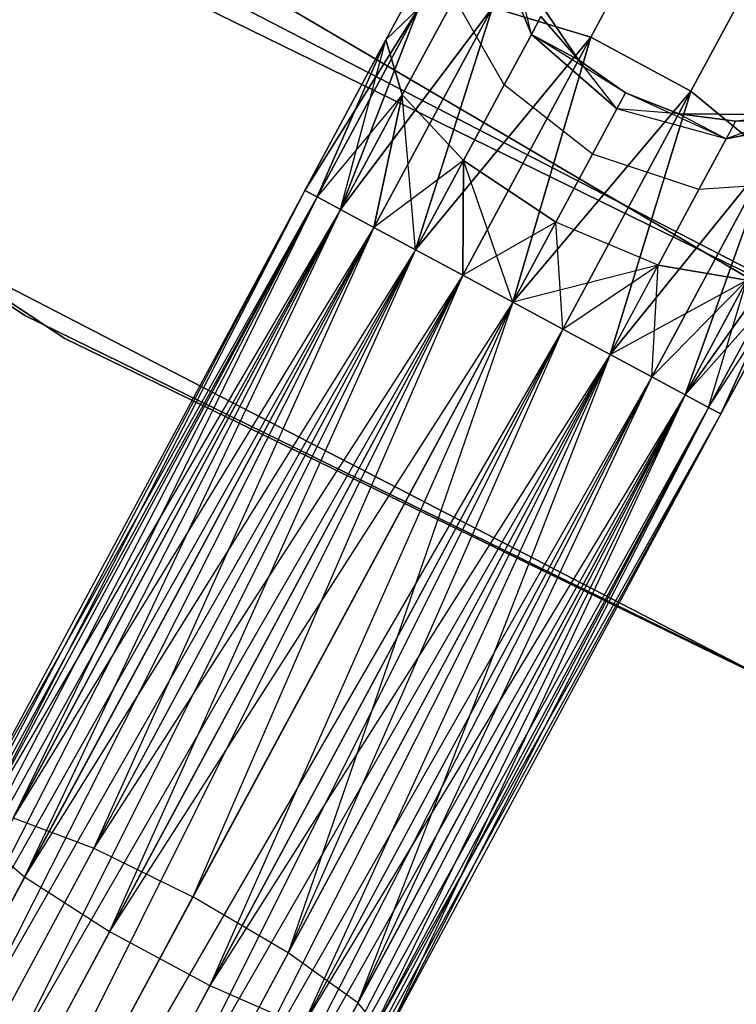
# Model space of a CAD drawing. Extents: x -91 to 91, y -91 to 262.
# Tile 92 of 256: x -31.64 to -28.62, y -57.97 to -53.83. Entities that reach past the tile are written whole.
import ezdxf

# ---------------------------------------------------------------- set-up
doc = ezdxf.new("R2010")
doc.units = 0
doc.header["$LTSCALE"] = 25.4
doc.layers.get('0').update_dxf_attribs({"linetype": 'CONTINUOUS'})

# ---------------------------------------------------------------- blocks, each defined once
blk = doc.blocks.new('ETE0_STL_1')
at = {"color": 0}
for p, q in [((-31.6151, -55.0703, 159.5), (-38.5328, -50.4725, 159.5)), ((-38.5328, -50.4725, 169), (-31.6151, -55.0703, 169)), ((-31.6151, -55.0703, 159.5), (-38.5328, -50.4725, 159.5)), ((-38.5328, -50.4725, 169), (-31.6151, -55.0703, 169)), ((-38.3787, -50.5898, 158.5), (-31.4471, -55.1664, 158.5)), ((-31.4471, -55.1664, 159.5), (-38.3787, -50.5898, 159.5)), ((-38.3787, -50.5898, 158.5), (-31.4471, -55.1664, 158.5)), ((-31.4471, -55.1664, 159.5), (-38.3787, -50.5898, 159.5)), ((-34.8351, -51.2281, 327.5076), (-27.8505, -55.3367, 327.5076)), ((-27.8505, -55.3367, 328.5076), (-34.8351, -51.2281, 328.5076)), ((-34.8351, -51.2281, 327.5076), (-27.8505, -55.3367, 327.5076)), ((-27.8505, -55.3367, 328.5076), (-34.8351, -51.2281, 328.5076)), ((-28.7785, -53.0506, 319.9068), (-29.235, -53.8995, 319.2628)), ((-28.7785, -53.0506, 319.9068), (-29.235, -53.8995, 319.2628)), ((-29.235, -53.8995, 170.7524), (-28.7785, -53.0506, 170.1084)), ((-29.235, -53.8995, 170.7524), (-28.7785, -53.0506, 170.1084)), ((-24.8384, -56.8072, 330.5076), (-32.0407, -53.0791, 330.5076)), ((-32.0407, -53.0791, 321.0076), (-24.8384, -56.8072, 321.0076)), ((-32.0407, -53.0791, 321.0076), (-24.8384, -56.8072, 321.0076)), ((-24.8384, -56.8072, 330.5076), (-32.0407, -53.0791, 330.5076)), ((-28.357, -53.2772, 319.9068), (-28.8134, -54.1261, 319.2628)), ((-28.357, -53.2772, 319.9068), (-28.8134, -54.1261, 319.2628)), ((-28.8134, -54.1261, 170.7524), (-28.357, -53.2772, 170.1084)), ((-28.8134, -54.1261, 170.7524), (-28.357, -53.2772, 170.1084)), ((-29.8076, -53.3735, 320.6786), (-30.0963, -53.9106, 320.2712)), ((-29.8076, -53.3735, 320.6786), (-30.0963, -53.9106, 320.2712)), ((-30.0963, -53.9106, 169.744), (-29.8076, -53.3735, 169.3366)), ((-30.0963, -53.9106, 169.744), (-29.8076, -53.3735, 169.3366)), ((-29.6609, -53.4592, 321.4596), (-29.4843, -53.8872, 321.5811)), ((-29.6609, -53.4592, 321.4596), (-29.4843, -53.8872, 321.5811)), ((-29.4843, -53.8872, 168.4341), (-29.6609, -53.4592, 168.5556)), ((-29.4843, -53.8872, 168.4341), (-29.6609, -53.4592, 168.5556)), ((-29.554, -53.5979, 327.5076), (-29.286, -53.9945, 327.5076)), ((-29.286, -53.9945, 163.5076), (-29.554, -53.5979, 163.5076)), ((-29.554, -53.5979, 327.5076), (-29.286, -53.9945, 327.5076)), ((-29.4843, -53.8872, 168.4341), (-29.554, -53.5979, 168.0076)), ((-29.4843, -53.8872, 168.4341), (-29.554, -53.5979, 168.0076)), ((-29.286, -53.9945, 163.5076), (-29.554, -53.5979, 163.5076)), ((-29.8079, -53.7326, 320.9951), (-30.0279, -54.1418, 320.6847)), ((-29.8079, -53.7326, 320.9951), (-30.0279, -54.1418, 320.6847)), ((-30.0279, -54.1418, 169.3306), (-29.8079, -53.7326, 169.0201)), ((-30.0279, -54.1418, 169.3306), (-29.8079, -53.7326, 169.0201)), ((-29.5987, -54.1, 321.2195), (-29.8079, -53.7326, 320.9951)), ((-29.5987, -54.1, 321.2195), (-29.8079, -53.7326, 320.9951)), ((-29.5987, -54.1, 168.7957), (-29.8079, -53.7326, 169.0201)), ((-29.5987, -54.1, 168.7957), (-29.8079, -53.7326, 169.0201)), ((-30.8683, -53.7694, 159.5), (-23.5859, -57.3385, 159.5)), ((-23.5859, -57.3385, 169), (-30.8683, -53.7694, 169)), ((-23.5859, -57.3385, 169), (-30.8683, -53.7694, 169)), ((-30.8683, -53.7694, 159.5), (-23.5859, -57.3385, 159.5)), ((-29.9594, -53.7778, 319.8322), (-30.4369, -54.5441, 319.8871)), ((-29.9594, -53.7778, 319.8322), (-30.4369, -54.5441, 319.8871)), ((-30.4369, -54.5441, 170.1281), (-29.9594, -53.7778, 170.183)), ((-30.4369, -54.5441, 170.1281), (-29.9594, -53.7778, 170.183)), ((-29.9594, -53.7778, 319.8322), (-30.3861, -54.5714, 319.653)), ((-29.9594, -53.7778, 319.8322), (-30.3861, -54.5714, 319.653)), ((-30.3861, -54.5714, 170.3622), (-29.9594, -53.7778, 170.183)), ((-30.3861, -54.5714, 170.3622), (-29.9594, -53.7778, 170.183)), ((-29.6485, -53.7738, 319.4683), (-30.2874, -54.6244, 319.4395)), ((-29.6485, -53.7738, 319.4683), (-30.2874, -54.6244, 319.4395)), ((-30.2874, -54.6244, 170.5757), (-29.6485, -53.7738, 170.5469)), ((-30.2874, -54.6244, 170.5757), (-29.6485, -53.7738, 170.5469)), ((-29.9594, -53.7778, 319.8322), (-30.2874, -54.6244, 319.4395)), ((-29.9594, -53.7778, 319.8322), (-30.2874, -54.6244, 319.4395)), ((-30.2874, -54.6244, 170.5757), (-29.9594, -53.7778, 170.183)), ((-30.2874, -54.6244, 170.5757), (-29.9594, -53.7778, 170.183)), ((-29.6485, -53.7738, 319.4683), (-30.1466, -54.7001, 319.2591)), ((-29.6485, -53.7738, 319.4683), (-30.1466, -54.7001, 319.2591)), ((-30.1466, -54.7001, 170.7561), (-29.6485, -53.7738, 170.5469)), ((-30.1466, -54.7001, 170.7561), (-29.6485, -53.7738, 170.5469)), ((-30.0963, -53.9106, 320.2712), (-29.9594, -53.7778, 319.8322)), ((-30.0963, -53.9106, 320.2712), (-29.9594, -53.7778, 319.8322)), ((-29.9594, -53.7778, 170.183), (-30.0963, -53.9106, 169.744)), ((-29.9594, -53.7778, 170.183), (-30.0963, -53.9106, 169.744)), ((-29.6485, -53.7738, 319.4683), (-29.9719, -54.7941, 319.1222)), ((-29.6485, -53.7738, 319.4683), (-29.9719, -54.7941, 319.1222)), ((-29.9719, -54.7941, 170.8931), (-29.6485, -53.7738, 170.5469)), ((-29.9719, -54.7941, 170.8931), (-29.6485, -53.7738, 170.5469)), ((-29.6485, -53.7738, 319.4683), (-29.235, -53.8995, 319.2628)), ((-29.6485, -53.7738, 319.4683), (-29.235, -53.8995, 319.2628)), ((-29.235, -53.8995, 170.7524), (-29.6485, -53.7738, 170.5469)), ((-29.235, -53.8995, 170.7524), (-29.6485, -53.7738, 170.5469)), ((-29.4441, -53.8125, 322.0076), (-29.4843, -53.8872, 321.5811)), ((-29.4441, -53.8125, 322.0076), (-29.4843, -53.8872, 321.5811)), ((-29.4843, -53.8872, 168.4341), (-29.4441, -53.8125, 168.0076)), ((-29.4843, -53.8872, 168.4341), (-29.4441, -53.8125, 168.0076)), ((-29.4441, -53.8125, 322.0076), (-29.286, -53.9945, 327.5076)), ((-29.4441, -53.8125, 322.0076), (-29.286, -53.9945, 327.5076)), ((-29.4441, -53.8125, 322.0076), (-29.286, -53.9945, 322.0076)), ((-29.4441, -53.8125, 322.0076), (-29.286, -53.9945, 322.0076)), ((-29.4441, -53.8125, 168.0076), (-29.286, -53.9945, 168.0076)), ((-29.286, -53.9945, 163.5076), (-29.4441, -53.8125, 168.0076)), ((-29.4441, -53.8125, 168.0076), (-29.286, -53.9945, 168.0076)), ((-29.286, -53.9945, 163.5076), (-29.4441, -53.8125, 168.0076)), ((-29.235, -53.8995, 319.2628), (-29.9719, -54.7941, 319.1222)), ((-29.235, -53.8995, 319.2628), (-29.9719, -54.7941, 319.1222)), ((-29.9719, -54.7941, 170.8931), (-29.235, -53.8995, 170.7524)), ((-29.9719, -54.7941, 170.8931), (-29.235, -53.8995, 170.7524)), ((-29.235, -53.8995, 319.2628), (-29.7734, -54.9008, 319.0367)), ((-29.235, -53.8995, 319.2628), (-29.7734, -54.9008, 319.0367)), ((-29.7734, -54.9008, 170.9785), (-29.235, -53.8995, 170.7524)), ((-29.7734, -54.9008, 170.9785), (-29.235, -53.8995, 170.7524)), ((-29.4843, -53.8872, 321.5811), (-29.5987, -54.1, 321.2195)), ((-29.4843, -53.8872, 321.5811), (-29.5987, -54.1, 321.2195)), ((-29.5987, -54.1, 168.7957), (-29.4843, -53.8872, 168.4341)), ((-29.5987, -54.1, 168.7957), (-29.4843, -53.8872, 168.4341)), ((-29.235, -53.8995, 319.2628), (-29.5626, -55.0142, 319.0076)), ((-29.235, -53.8995, 319.2628), (-29.5626, -55.0142, 319.0076)), ((-29.5626, -55.0142, 171.0076), (-29.235, -53.8995, 170.7524)), ((-29.5626, -55.0142, 171.0076), (-29.235, -53.8995, 170.7524)), ((-29.4843, -53.8872, 321.5811), (-29.1251, -54.2005, 321.6249)), ((-29.089, -54.1334, 322.0076), (-29.4843, -53.8872, 321.5811)), ((-29.286, -53.9945, 322.0076), (-29.4843, -53.8872, 321.5811)), ((-29.089, -54.1334, 322.0076), (-29.4843, -53.8872, 321.5811)), ((-29.286, -53.9945, 322.0076), (-29.4843, -53.8872, 321.5811)), ((-29.4843, -53.8872, 321.5811), (-29.1251, -54.2005, 321.6249)), ((-29.1251, -54.2005, 168.3903), (-29.4843, -53.8872, 168.4341)), ((-29.4843, -53.8872, 168.4341), (-29.286, -53.9945, 168.0076)), ((-29.4843, -53.8872, 168.4341), (-29.286, -53.9945, 168.0076)), ((-29.1251, -54.2005, 168.3903), (-29.4843, -53.8872, 168.4341)), ((-29.235, -53.8995, 319.2628), (-28.8134, -54.1261, 319.2628)), ((-29.235, -53.8995, 319.2628), (-28.8134, -54.1261, 319.2628)), ((-28.8134, -54.1261, 170.7524), (-29.235, -53.8995, 170.7524)), ((-28.8134, -54.1261, 170.7524), (-29.235, -53.8995, 170.7524)), ((-30.0963, -53.9106, 320.2712), (-30.4369, -54.5441, 320.1281)), ((-30.0963, -53.9106, 320.2712), (-30.4369, -54.5441, 319.8871)), ((-30.0963, -53.9106, 320.2712), (-30.4369, -54.5441, 320.1281)), ((-30.0963, -53.9106, 320.2712), (-30.4369, -54.5441, 319.8871)), ((-30.4369, -54.5441, 170.1281), (-30.0963, -53.9106, 169.744)), ((-30.4369, -54.5441, 169.8871), (-30.0963, -53.9106, 169.744)), ((-30.4369, -54.5441, 169.8871), (-30.0963, -53.9106, 169.744)), ((-30.4369, -54.5441, 170.1281), (-30.0963, -53.9106, 169.744)), ((-30.0963, -53.9106, 320.2712), (-30.3861, -54.5714, 320.3622)), ((-30.0963, -53.9106, 320.2712), (-30.3861, -54.5714, 320.3622)), ((-30.3861, -54.5714, 169.653), (-30.0963, -53.9106, 169.744)), ((-30.3861, -54.5714, 169.653), (-30.0963, -53.9106, 169.744)), ((-30.2874, -54.6244, 169.4395), (-30.0963, -53.9106, 169.744)), ((-30.2874, -54.6244, 169.4395), (-30.0963, -53.9106, 169.744)), ((-30.0279, -54.1418, 320.6847), (-30.0963, -53.9106, 320.2712)), ((-30.0279, -54.1418, 320.6847), (-30.0963, -53.9106, 320.2712)), ((-30.0963, -53.9106, 169.744), (-30.0279, -54.1418, 169.3306)), ((-30.0963, -53.9106, 169.744), (-30.0279, -54.1418, 169.3306)), ((-29.286, -53.9945, 327.5076), (-29.089, -54.1334, 327.5076)), ((-29.089, -54.1334, 163.5076), (-29.286, -53.9945, 163.5076)), ((-29.286, -53.9945, 322.0076), (-29.286, -53.9945, 327.5076)), ((-29.286, -53.9945, 322.0076), (-29.286, -53.9945, 327.5076)), ((-29.286, -53.9945, 322.0076), (-29.089, -54.1334, 322.0076)), ((-29.286, -53.9945, 327.5076), (-29.089, -54.1334, 327.5076)), ((-29.286, -53.9945, 322.0076), (-29.089, -54.1334, 322.0076)), ((-29.1251, -54.2005, 168.3903), (-29.286, -53.9945, 168.0076)), ((-29.286, -53.9945, 168.0076), (-29.089, -54.1334, 168.0076)), ((-29.1251, -54.2005, 168.3903), (-29.286, -53.9945, 168.0076)), ((-29.286, -53.9945, 168.0076), (-29.089, -54.1334, 168.0076)), ((-29.286, -53.9945, 168.0076), (-29.286, -53.9945, 163.5076)), ((-29.089, -54.1334, 163.5076), (-29.286, -53.9945, 163.5076)), ((-29.286, -53.9945, 168.0076), (-29.286, -53.9945, 163.5076)), ((-29.5987, -54.1, 321.2195), (-29.7699, -54.4184, 320.9779)), ((-29.5987, -54.1, 321.2195), (-29.7699, -54.4184, 320.9779)), ((-29.7699, -54.4184, 169.0373), (-29.5987, -54.1, 168.7957)), ((-29.7699, -54.4184, 169.0373), (-29.5987, -54.1, 168.7957)), ((-29.2277, -54.3914, 321.3005), (-29.5987, -54.1, 321.2195)), ((-29.2277, -54.3914, 321.3005), (-29.5987, -54.1, 321.2195)), ((-29.2277, -54.3914, 168.7147), (-29.5987, -54.1, 168.7957)), ((-29.2277, -54.3914, 168.7147), (-29.5987, -54.1, 168.7957)), ((-30.0279, -54.1418, 320.6847), (-30.3861, -54.5714, 320.3622)), ((-30.0279, -54.1418, 320.6847), (-30.3861, -54.5714, 320.3622)), ((-30.0279, -54.1418, 320.6847), (-30.2874, -54.6244, 320.5757)), ((-30.0279, -54.1418, 320.6847), (-30.2874, -54.6244, 320.5757)), ((-30.2874, -54.6244, 169.4395), (-30.0279, -54.1418, 169.3306)), ((-30.2874, -54.6244, 169.4395), (-30.0279, -54.1418, 169.3306)), ((-30.0279, -54.1418, 320.6847), (-30.1466, -54.7001, 320.7561)), ((-30.0279, -54.1418, 320.6847), (-30.1466, -54.7001, 320.7561)), ((-30.1466, -54.7001, 169.2591), (-30.0279, -54.1418, 169.3306)), ((-30.1466, -54.7001, 169.2591), (-30.0279, -54.1418, 169.3306)), ((-29.7699, -54.4184, 320.9779), (-30.0279, -54.1418, 320.6847)), ((-29.7699, -54.4184, 320.9779), (-30.0279, -54.1418, 320.6847)), ((-29.9719, -54.7941, 169.1222), (-30.0279, -54.1418, 169.3306)), ((-30.0279, -54.1418, 169.3306), (-29.7699, -54.4184, 169.0373)), ((-29.9719, -54.7941, 169.1222), (-30.0279, -54.1418, 169.3306)), ((-30.0279, -54.1418, 169.3306), (-29.7699, -54.4184, 169.0373)), ((-28.8134, -54.1261, 319.2628), (-29.5626, -55.0142, 319.0076)), ((-28.8134, -54.1261, 319.2628), (-29.5626, -55.0142, 319.0076)), ((-29.5626, -55.0142, 171.0076), (-28.8134, -54.1261, 170.7524)), ((-29.5626, -55.0142, 171.0076), (-28.8134, -54.1261, 170.7524)), ((-28.8134, -54.1261, 319.2628), (-29.3518, -55.1275, 319.0367)), ((-28.8134, -54.1261, 319.2628), (-29.3518, -55.1275, 319.0367)), ((-29.3518, -55.1275, 170.9785), (-28.8134, -54.1261, 170.7524)), ((-29.3518, -55.1275, 170.9785), (-28.8134, -54.1261, 170.7524)), ((-28.8134, -54.1261, 319.2628), (-29.1533, -55.2342, 319.1222)), ((-28.8134, -54.1261, 319.2628), (-29.1533, -55.2342, 319.1222)), ((-29.1533, -55.2342, 170.8931), (-28.8134, -54.1261, 170.7524)), ((-29.1533, -55.2342, 170.8931), (-28.8134, -54.1261, 170.7524)), ((-29.1251, -54.2005, 321.6249), (-29.089, -54.1334, 322.0076)), ((-29.1251, -54.2005, 321.6249), (-29.089, -54.1334, 322.0076)), ((-29.089, -54.1334, 168.0076), (-29.1251, -54.2005, 168.3903)), ((-29.089, -54.1334, 168.0076), (-29.1251, -54.2005, 168.3903)), ((-29.089, -54.1334, 327.5076), (-28.8645, -54.2212, 327.5076)), ((-28.8645, -54.2212, 163.5076), (-29.089, -54.1334, 163.5076)), ((-29.089, -54.1334, 322.0076), (-29.089, -54.1334, 327.5076)), ((-29.089, -54.1334, 322.0076), (-29.089, -54.1334, 327.5076)), ((-29.089, -54.1334, 322.0076), (-28.8645, -54.2212, 322.0076)), ((-29.089, -54.1334, 327.5076), (-28.8645, -54.2212, 327.5076)), ((-29.089, -54.1334, 322.0076), (-28.8645, -54.2212, 322.0076)), ((-29.089, -54.1334, 168.0076), (-28.8645, -54.2212, 168.0076)), ((-28.6656, -54.3273, 168.4341), (-29.089, -54.1334, 168.0076)), ((-28.6656, -54.3273, 168.4341), (-29.089, -54.1334, 168.0076)), ((-29.089, -54.1334, 168.0076), (-28.8645, -54.2212, 168.0076)), ((-29.089, -54.1334, 168.0076), (-29.089, -54.1334, 163.5076)), ((-28.8645, -54.2212, 163.5076), (-29.089, -54.1334, 163.5076)), ((-29.089, -54.1334, 168.0076), (-29.089, -54.1334, 163.5076)), ((-28.8134, -54.1261, 319.2628), (-28.4804, -54.4018, 319.4683)), ((-28.8134, -54.1261, 319.2628), (-28.4804, -54.4018, 319.4683)), ((-28.4804, -54.4018, 170.5469), (-28.8134, -54.1261, 170.7524)), ((-28.4804, -54.4018, 170.5469), (-28.8134, -54.1261, 170.7524)), ((-29.2277, -54.3914, 321.3005), (-29.1251, -54.2005, 321.6249)), ((-29.2277, -54.3914, 321.3005), (-29.1251, -54.2005, 321.6249)), ((-29.1251, -54.2005, 168.3903), (-29.2277, -54.3914, 168.7147)), ((-29.1251, -54.2005, 168.3903), (-29.2277, -54.3914, 168.7147)), ((-28.6656, -54.3273, 321.5811), (-29.1251, -54.2005, 321.6249)), ((-28.6656, -54.3273, 321.5811), (-29.1251, -54.2005, 321.6249)), ((-28.8645, -54.2212, 322.0076), (-29.1251, -54.2005, 321.6249)), ((-28.8645, -54.2212, 322.0076), (-29.1251, -54.2005, 321.6249)), ((-28.6656, -54.3273, 168.4341), (-29.1251, -54.2005, 168.3903)), ((-28.6656, -54.3273, 168.4341), (-29.1251, -54.2005, 168.3903)), ((-28.8645, -54.2212, 327.5076), (-28.3859, -54.2259, 327.5076)), ((-28.3859, -54.2259, 163.5076), (-28.8645, -54.2212, 163.5076)), ((-28.8645, -54.2212, 322.0076), (-28.8645, -54.2212, 327.5076)), ((-28.8645, -54.2212, 322.0076), (-28.8645, -54.2212, 327.5076)), ((-28.8645, -54.2212, 322.0076), (-28.6255, -54.2526, 322.0076)), ((-28.6255, -54.2526, 322.0076), (-28.8645, -54.2212, 327.5076)), ((-28.6255, -54.2526, 322.0076), (-28.8645, -54.2212, 327.5076)), ((-28.8645, -54.2212, 327.5076), (-28.3859, -54.2259, 327.5076)), ((-28.8645, -54.2212, 322.0076), (-28.6255, -54.2526, 322.0076)), ((-28.8645, -54.2212, 322.0076), (-28.6656, -54.3273, 321.5811)), ((-28.8645, -54.2212, 322.0076), (-28.6656, -54.3273, 321.5811)), ((-28.8645, -54.2212, 168.0076), (-28.6656, -54.3273, 168.4341)), ((-28.8645, -54.2212, 168.0076), (-28.6656, -54.3273, 168.4341)), ((-28.8645, -54.2212, 168.0076), (-28.6255, -54.2526, 168.0076)), ((-28.6255, -54.2526, 168.0076), (-28.8645, -54.2212, 163.5076)), ((-28.3859, -54.2259, 163.5076), (-28.8645, -54.2212, 163.5076)), ((-28.6255, -54.2526, 168.0076), (-28.8645, -54.2212, 163.5076)), ((-28.8645, -54.2212, 168.0076), (-28.6255, -54.2526, 168.0076)), ((-28.8645, -54.2212, 168.0076), (-28.8645, -54.2212, 163.5076)), ((-28.8645, -54.2212, 168.0076), (-28.8645, -54.2212, 163.5076)), ((-28.3859, -54.2259, 322.0076), (-28.6656, -54.3273, 321.5811)), ((-28.3859, -54.2259, 322.0076), (-28.6656, -54.3273, 321.5811)), ((-28.2112, -54.2387, 321.4596), (-28.6656, -54.3273, 321.5811)), ((-28.2112, -54.2387, 321.4596), (-28.6656, -54.3273, 321.5811)), ((-28.6656, -54.3273, 168.4341), (-28.2112, -54.2387, 168.5556)), ((-28.6656, -54.3273, 168.4341), (-28.2112, -54.2387, 168.5556)), ((-28.6255, -54.2526, 322.0076), (-28.3859, -54.2259, 327.5076)), ((-28.6255, -54.2526, 322.0076), (-28.3859, -54.2259, 322.0076)), ((-28.6255, -54.2526, 322.0076), (-28.3859, -54.2259, 327.5076)), ((-28.6255, -54.2526, 322.0076), (-28.3859, -54.2259, 322.0076)), ((-28.6255, -54.2526, 168.0076), (-28.3859, -54.2259, 168.0076)), ((-28.3859, -54.2259, 163.5076), (-28.6255, -54.2526, 168.0076)), ((-28.6255, -54.2526, 168.0076), (-28.3859, -54.2259, 168.0076)), ((-28.3859, -54.2259, 163.5076), (-28.6255, -54.2526, 168.0076)), ((-28.6255, -54.2526, 168.0076), (-28.2112, -54.2387, 168.5556)), ((-28.6255, -54.2526, 168.0076), (-28.2112, -54.2387, 168.5556)), ((-28.6255, -54.2526, 322.0076), (-28.6656, -54.3273, 321.5811)), ((-28.6255, -54.2526, 322.0076), (-28.6656, -54.3273, 321.5811)), ((-28.6255, -54.2526, 168.0076), (-28.6656, -54.3273, 168.4341)), ((-28.6255, -54.2526, 168.0076), (-28.6656, -54.3273, 168.4341)), ((-32.8159, -54.3633, 330.5076), (-25.4393, -58.1815, 330.5076)), ((-25.4393, -58.1815, 321.0076), (-32.8159, -54.3633, 321.0076)), ((-32.8159, -54.3633, 330.5076), (-25.4393, -58.1815, 330.5076)), ((-25.4393, -58.1815, 321.0076), (-32.8159, -54.3633, 321.0076)), ((-28.6656, -54.3273, 321.5811), (-28.7801, -54.5401, 321.2195)), ((-28.6656, -54.3273, 321.5811), (-28.7801, -54.5401, 321.2195)), ((-28.7801, -54.5401, 168.7957), (-28.6656, -54.3273, 168.4341)), ((-28.7801, -54.5401, 168.7957), (-28.6656, -54.3273, 168.4341)), ((-29.3814, -54.6771, 321.0837), (-29.2277, -54.3914, 321.3005)), ((-29.3814, -54.6771, 321.0837), (-29.2277, -54.3914, 321.3005)), ((-29.2277, -54.3914, 168.7147), (-29.3814, -54.6771, 168.9315)), ((-29.2277, -54.3914, 168.7147), (-29.3814, -54.6771, 168.9315)), ((-28.7801, -54.5401, 321.2195), (-29.2277, -54.3914, 321.3005)), ((-28.7801, -54.5401, 321.2195), (-29.2277, -54.3914, 321.3005)), ((-28.7801, -54.5401, 168.7957), (-29.2277, -54.3914, 168.7147)), ((-28.7801, -54.5401, 168.7957), (-29.2277, -54.3914, 168.7147)), ((-28.4804, -54.4018, 319.4683), (-29.1533, -55.2342, 319.1222)), ((-28.4804, -54.4018, 319.4683), (-29.1533, -55.2342, 319.1222)), ((-29.1533, -55.2342, 170.8931), (-28.4804, -54.4018, 170.5469)), ((-29.1533, -55.2342, 170.8931), (-28.4804, -54.4018, 170.5469)), ((-28.4804, -54.4018, 319.4683), (-28.9785, -55.3282, 319.2591)), ((-28.4804, -54.4018, 319.4683), (-28.9785, -55.3282, 319.2591)), ((-28.9785, -55.3282, 170.7561), (-28.4804, -54.4018, 170.5469)), ((-28.9785, -55.3282, 170.7561), (-28.4804, -54.4018, 170.5469)), ((-28.4804, -54.4018, 319.4683), (-28.8377, -55.4039, 319.4395)), ((-28.4804, -54.4018, 319.4683), (-28.8377, -55.4039, 319.4395)), ((-28.8377, -55.4039, 170.5757), (-28.4804, -54.4018, 170.5469)), ((-28.8377, -55.4039, 170.5757), (-28.4804, -54.4018, 170.5469)), ((-29.7699, -54.4184, 320.9779), (-30.1466, -54.7001, 320.7561)), ((-29.7699, -54.4184, 320.9779), (-30.1466, -54.7001, 320.7561)), ((-29.7699, -54.4184, 320.9779), (-29.9719, -54.7941, 320.8931)), ((-29.7699, -54.4184, 320.9779), (-29.9719, -54.7941, 320.8931)), ((-29.9719, -54.7941, 169.1222), (-29.7699, -54.4184, 169.0373)), ((-29.9719, -54.7941, 169.1222), (-29.7699, -54.4184, 169.0373)), ((-29.7699, -54.4184, 320.9779), (-29.7734, -54.9008, 320.9785)), ((-29.7699, -54.4184, 320.9779), (-29.7734, -54.9008, 320.9785)), ((-29.7734, -54.9008, 169.0367), (-29.7699, -54.4184, 169.0373)), ((-29.7734, -54.9008, 169.0367), (-29.7699, -54.4184, 169.0373)), ((-29.3814, -54.6771, 321.0837), (-29.7699, -54.4184, 320.9779)), ((-29.3814, -54.6771, 321.0837), (-29.7699, -54.4184, 320.9779)), ((-29.7699, -54.4184, 169.0373), (-29.3814, -54.6771, 168.9315)), ((-29.5626, -55.0142, 169.0076), (-29.7699, -54.4184, 169.0373)), ((-29.5626, -55.0142, 169.0076), (-29.7699, -54.4184, 169.0373)), ((-29.7699, -54.4184, 169.0373), (-29.3814, -54.6771, 168.9315)), ((-28.3582, -54.5121, 320.9951), (-28.7801, -54.5401, 321.2195)), ((-28.3582, -54.5121, 320.9951), (-28.7801, -54.5401, 321.2195)), ((-28.3582, -54.5121, 169.0201), (-28.7801, -54.5401, 168.7957)), ((-28.3582, -54.5121, 169.0201), (-28.7801, -54.5401, 168.7957)), ((-30.4369, -54.5441, 170.1281), (-34.0796, -61.3188, 170.1281)), ((-30.4369, -54.5441, 170.1281), (-34.0796, -61.3188, 170.1281)), ((-30.4369, -54.5441, 169.8871), (-34.0796, -61.3188, 170.1281)), ((-30.4369, -54.5441, 169.8871), (-34.0796, -61.3188, 170.1281)), ((-30.4369, -54.5441, 169.8871), (-34.0288, -61.3461, 169.653)), ((-30.4369, -54.5441, 169.8871), (-34.0288, -61.3461, 169.653)), ((-30.4369, -54.5441, 319.8871), (-31.8447, -57.1623, 319.6635)), ((-30.4369, -54.5441, 320.1281), (-31.8447, -57.1623, 319.6635)), ((-30.4369, -54.5441, 320.1281), (-31.8447, -57.1623, 319.6635)), ((-30.4369, -54.5441, 319.8871), (-31.8447, -57.1623, 319.6635)), ((-30.4369, -54.5441, 320.1281), (-31.8275, -57.2522, 320.1334)), ((-30.4369, -54.5441, 320.1281), (-31.8275, -57.2522, 320.1334)), ((-30.4369, -54.5441, 320.1281), (-30.3861, -54.5714, 320.3622)), ((-30.3861, -54.5714, 319.653), (-30.4369, -54.5441, 319.8871)), ((-30.4369, -54.5441, 320.1281), (-30.3861, -54.5714, 320.3622)), ((-30.3861, -54.5714, 319.653), (-30.4369, -54.5441, 319.8871)), ((-30.3861, -54.5714, 170.3622), (-30.4369, -54.5441, 170.1281)), ((-30.4369, -54.5441, 169.8871), (-30.3861, -54.5714, 169.653)), ((-30.4369, -54.5441, 169.8871), (-30.3861, -54.5714, 169.653)), ((-30.3861, -54.5714, 170.3622), (-30.4369, -54.5441, 170.1281)), ((-28.7801, -54.5401, 321.2195), (-28.9513, -54.8586, 320.9779)), ((-28.7801, -54.5401, 321.2195), (-28.9513, -54.8586, 320.9779)), ((-28.9513, -54.8586, 169.0373), (-28.7801, -54.5401, 168.7957)), ((-28.9513, -54.8586, 169.0373), (-28.7801, -54.5401, 168.7957)), ((-30.3861, -54.5714, 170.3622), (-34.0796, -61.3188, 170.1281)), ((-30.3861, -54.5714, 170.3622), (-34.0796, -61.3188, 170.1281)), ((-30.3861, -54.5714, 169.653), (-34.0288, -61.3461, 169.653)), ((-30.3861, -54.5714, 169.653), (-34.0288, -61.3461, 169.653)), ((-30.3861, -54.5714, 170.3622), (-33.9301, -61.3992, 170.5757)), ((-30.3861, -54.5714, 170.3622), (-33.9301, -61.3992, 170.5757)), ((-30.3861, -54.5714, 319.653), (-31.8447, -57.1623, 319.6635)), ((-30.3861, -54.5714, 319.653), (-31.8447, -57.1623, 319.6635)), ((-30.3861, -54.5714, 320.3622), (-31.8275, -57.2522, 320.1334)), ((-30.3861, -54.5714, 320.3622), (-31.8275, -57.2522, 320.1334)), ((-30.3861, -54.5714, 319.653), (-31.6635, -57.1837, 319.2211)), ((-30.3861, -54.5714, 319.653), (-31.6635, -57.1837, 319.2211)), ((-30.3861, -54.5714, 320.3622), (-30.2874, -54.6244, 320.5757)), ((-30.2874, -54.6244, 319.4395), (-30.3861, -54.5714, 319.653)), ((-30.3861, -54.5714, 320.3622), (-30.2874, -54.6244, 320.5757)), ((-30.2874, -54.6244, 319.4395), (-30.3861, -54.5714, 319.653)), ((-30.2874, -54.6244, 170.5757), (-30.3861, -54.5714, 170.3622)), ((-30.3861, -54.5714, 169.653), (-30.2874, -54.6244, 169.4395)), ((-30.3861, -54.5714, 169.653), (-30.2874, -54.6244, 169.4395)), ((-30.2874, -54.6244, 170.5757), (-30.3861, -54.5714, 170.3622)), ((-30.2874, -54.6244, 169.4395), (-34.0288, -61.3461, 169.653)), ((-30.2874, -54.6244, 169.4395), (-34.0288, -61.3461, 169.653)), ((-30.2874, -54.6244, 170.5757), (-33.9301, -61.3992, 170.5757)), ((-30.2874, -54.6244, 170.5757), (-33.9301, -61.3992, 170.5757)), ((-30.2874, -54.6244, 169.4395), (-33.7893, -61.4749, 169.2591)), ((-30.2874, -54.6244, 169.4395), (-33.7893, -61.4749, 169.2591)), ((-30.2874, -54.6244, 320.5757), (-31.8275, -57.2522, 320.1334)), ((-30.2874, -54.6244, 320.5757), (-31.8275, -57.2522, 320.1334)), ((-30.2874, -54.6244, 319.4395), (-31.6635, -57.1837, 319.2211)), ((-30.2874, -54.6244, 319.4395), (-31.6635, -57.1837, 319.2211)), ((-30.2874, -54.6244, 320.5757), (-31.6159, -57.4328, 320.5228)), ((-30.2874, -54.6244, 320.5757), (-31.6159, -57.4328, 320.5228)), ((-30.2874, -54.6244, 320.5757), (-30.1466, -54.7001, 320.7561)), ((-30.1466, -54.7001, 319.2591), (-30.2874, -54.6244, 319.4395)), ((-30.2874, -54.6244, 320.5757), (-30.1466, -54.7001, 320.7561)), ((-30.1466, -54.7001, 319.2591), (-30.2874, -54.6244, 319.4395)), ((-30.1466, -54.7001, 170.7561), (-30.2874, -54.6244, 170.5757)), ((-30.2874, -54.6244, 169.4395), (-30.1466, -54.7001, 169.2591)), ((-30.2874, -54.6244, 169.4395), (-30.1466, -54.7001, 169.2591)), ((-30.1466, -54.7001, 170.7561), (-30.2874, -54.6244, 170.5757)), ((-29.3814, -54.6771, 321.0837), (-29.7734, -54.9008, 320.9785)), ((-29.3814, -54.6771, 321.0837), (-29.7734, -54.9008, 320.9785)), ((-29.5626, -55.0142, 321.0076), (-29.3814, -54.6771, 321.0837)), ((-29.5626, -55.0142, 321.0076), (-29.3814, -54.6771, 321.0837)), ((-29.3814, -54.6771, 168.9315), (-29.5626, -55.0142, 169.0076)), ((-29.3814, -54.6771, 168.9315), (-29.5626, -55.0142, 169.0076)), ((-28.9513, -54.8586, 320.9779), (-29.3814, -54.6771, 321.0837)), ((-28.9513, -54.8586, 320.9779), (-29.3814, -54.6771, 321.0837)), ((-28.9513, -54.8586, 169.0373), (-29.3814, -54.6771, 168.9315)), ((-28.9513, -54.8586, 169.0373), (-29.3814, -54.6771, 168.9315)), ((-29.3518, -55.1275, 169.0367), (-29.3814, -54.6771, 168.9315)), ((-29.3518, -55.1275, 169.0367), (-29.3814, -54.6771, 168.9315)), ((-28.3124, -54.6633, 319.8322), (-28.8377, -55.4039, 319.4395)), ((-28.3124, -54.6633, 319.8322), (-28.8377, -55.4039, 319.4395)), ((-28.8377, -55.4039, 170.5757), (-28.3124, -54.6633, 170.183)), ((-28.8377, -55.4039, 170.5757), (-28.3124, -54.6633, 170.183)), ((-28.3124, -54.6633, 319.8322), (-28.7391, -55.457, 319.653)), ((-28.3124, -54.6633, 319.8322), (-28.7391, -55.457, 319.653)), ((-28.7391, -55.457, 170.3622), (-28.3124, -54.6633, 170.183)), ((-28.7391, -55.457, 170.3622), (-28.3124, -54.6633, 170.183)), ((-28.3124, -54.6633, 319.8322), (-28.6883, -55.4843, 319.8871)), ((-28.3124, -54.6633, 319.8322), (-28.6883, -55.4843, 319.8871)), ((-28.6883, -55.4843, 170.1281), (-28.3124, -54.6633, 170.183)), ((-28.6883, -55.4843, 170.1281), (-28.3124, -54.6633, 170.183)), ((-30.1466, -54.7001, 170.7561), (-33.9301, -61.3992, 170.5757)), ((-30.1466, -54.7001, 170.7561), (-33.9301, -61.3992, 170.5757)), ((-30.1466, -54.7001, 169.2591), (-33.7893, -61.4749, 169.2591)), ((-30.1466, -54.7001, 169.2591), (-33.7893, -61.4749, 169.2591)), ((-30.1466, -54.7001, 170.7561), (-33.6146, -61.5688, 170.8931)), ((-30.1466, -54.7001, 170.7561), (-33.6146, -61.5688, 170.8931)), ((-30.1466, -54.7001, 319.2591), (-31.6635, -57.1837, 319.2211)), ((-30.1466, -54.7001, 319.2591), (-31.6635, -57.1837, 319.2211)), ((-30.1466, -54.7001, 320.7561), (-31.6159, -57.4328, 320.5228)), ((-30.1466, -54.7001, 320.7561), (-31.6159, -57.4328, 320.5228)), ((-30.1466, -54.7001, 319.2591), (-31.3255, -57.3116, 318.9072)), ((-30.1466, -54.7001, 319.2591), (-31.3255, -57.3116, 318.9072)), ((-30.1466, -54.7001, 320.7561), (-29.9719, -54.7941, 320.8931)), ((-29.9719, -54.7941, 319.1222), (-30.1466, -54.7001, 319.2591)), ((-30.1466, -54.7001, 320.7561), (-29.9719, -54.7941, 320.8931)), ((-29.9719, -54.7941, 319.1222), (-30.1466, -54.7001, 319.2591)), ((-29.9719, -54.7941, 170.8931), (-30.1466, -54.7001, 170.7561)), ((-30.1466, -54.7001, 169.2591), (-29.9719, -54.7941, 169.1222)), ((-30.1466, -54.7001, 169.2591), (-29.9719, -54.7941, 169.1222)), ((-29.9719, -54.7941, 170.8931), (-30.1466, -54.7001, 170.7561)), ((-29.9719, -54.7941, 169.1222), (-33.7893, -61.4749, 169.2591)), ((-29.9719, -54.7941, 169.1222), (-33.7893, -61.4749, 169.2591)), ((-29.9719, -54.7941, 170.8931), (-33.6146, -61.5688, 170.8931)), ((-29.9719, -54.7941, 170.8931), (-33.6146, -61.5688, 170.8931)), ((-29.9719, -54.7941, 169.1222), (-33.416, -61.6756, 169.0367)), ((-29.9719, -54.7941, 169.1222), (-33.416, -61.6756, 169.0367)), ((-29.9719, -54.7941, 320.8931), (-31.6159, -57.4328, 320.5228)), ((-29.9719, -54.7941, 320.8931), (-31.6159, -57.4328, 320.5228)), ((-29.9719, -54.7941, 319.1222), (-31.3255, -57.3116, 318.9072)), ((-29.9719, -54.7941, 319.1222), (-31.3255, -57.3116, 318.9072)), ((-29.9719, -54.7941, 320.8931), (-31.2584, -57.6628, 320.7428)), ((-29.9719, -54.7941, 320.8931), (-31.2584, -57.6628, 320.7428)), ((-29.9719, -54.7941, 320.8931), (-29.7734, -54.9008, 320.9785)), ((-29.7734, -54.9008, 319.0367), (-29.9719, -54.7941, 319.1222)), ((-29.9719, -54.7941, 320.8931), (-29.7734, -54.9008, 320.9785)), ((-29.7734, -54.9008, 319.0367), (-29.9719, -54.7941, 319.1222)), ((-29.7734, -54.9008, 170.9785), (-29.9719, -54.7941, 170.8931)), ((-29.9719, -54.7941, 169.1222), (-29.7734, -54.9008, 169.0367)), ((-29.9719, -54.7941, 169.1222), (-29.7734, -54.9008, 169.0367)), ((-29.7734, -54.9008, 170.9785), (-29.9719, -54.7941, 170.8931)), ((-28.9513, -54.8586, 320.9779), (-29.5626, -55.0142, 321.0076)), ((-28.9513, -54.8586, 320.9779), (-29.5626, -55.0142, 321.0076)), ((-29.3518, -55.1275, 320.9785), (-28.9513, -54.8586, 320.9779)), ((-29.3518, -55.1275, 320.9785), (-28.9513, -54.8586, 320.9779)), ((-29.3518, -55.1275, 169.0367), (-28.9513, -54.8586, 169.0373)), ((-29.3518, -55.1275, 169.0367), (-28.9513, -54.8586, 169.0373)), ((-29.1533, -55.2342, 320.8931), (-28.9513, -54.8586, 320.9779)), ((-29.1533, -55.2342, 320.8931), (-28.9513, -54.8586, 320.9779)), ((-29.1533, -55.2342, 169.1222), (-28.9513, -54.8586, 169.0373)), ((-29.1533, -55.2342, 169.1222), (-28.9513, -54.8586, 169.0373)), ((-28.9785, -55.3282, 169.2591), (-28.9513, -54.8586, 169.0373)), ((-28.9785, -55.3282, 169.2591), (-28.9513, -54.8586, 169.0373)), ((-28.9513, -54.8586, 320.9779), (-28.5782, -54.9213, 320.6847)), ((-28.9513, -54.8586, 320.9779), (-28.5782, -54.9213, 320.6847)), ((-28.5782, -54.9213, 169.3306), (-28.9513, -54.8586, 169.0373)), ((-28.5782, -54.9213, 169.3306), (-28.9513, -54.8586, 169.0373)), ((-28.8377, -55.4039, 320.5757), (-28.3476, -54.8508, 320.2712)), ((-28.8377, -55.4039, 320.5757), (-28.3476, -54.8508, 320.2712)), ((-28.7391, -55.457, 320.3622), (-28.3476, -54.8508, 320.2712)), ((-28.7391, -55.457, 320.3622), (-28.3476, -54.8508, 320.2712)), ((-28.7391, -55.457, 169.653), (-28.3476, -54.8508, 169.744)), ((-28.7391, -55.457, 169.653), (-28.3476, -54.8508, 169.744)), ((-28.3476, -54.8508, 320.2712), (-28.6883, -55.4843, 319.8871)), ((-28.3476, -54.8508, 320.2712), (-28.6883, -55.4843, 320.1281)), ((-28.3476, -54.8508, 320.2712), (-28.6883, -55.4843, 319.8871)), ((-28.3476, -54.8508, 320.2712), (-28.6883, -55.4843, 320.1281)), ((-28.6883, -55.4843, 169.8871), (-28.3476, -54.8508, 169.744)), ((-28.6883, -55.4843, 170.1281), (-28.3476, -54.8508, 169.744)), ((-28.6883, -55.4843, 170.1281), (-28.3476, -54.8508, 169.744)), ((-28.6883, -55.4843, 169.8871), (-28.3476, -54.8508, 169.744)), ((-29.7734, -54.9008, 170.9785), (-33.6146, -61.5688, 170.8931)), ((-29.7734, -54.9008, 170.9785), (-33.6146, -61.5688, 170.8931)), ((-29.7734, -54.9008, 169.0367), (-33.416, -61.6756, 169.0367)), ((-29.7734, -54.9008, 169.0367), (-33.416, -61.6756, 169.0367)), ((-33.2052, -61.7889, 171.0076), (-29.7734, -54.9008, 170.9785)), ((-33.2052, -61.7889, 171.0076), (-29.7734, -54.9008, 170.9785)), ((-29.7734, -54.9008, 319.0367), (-31.3255, -57.3116, 318.9072)), ((-29.7734, -54.9008, 319.0367), (-31.3255, -57.3116, 318.9072)), ((-29.7734, -54.9008, 320.9785), (-31.2584, -57.6628, 320.7428)), ((-29.7734, -54.9008, 320.9785), (-31.2584, -57.6628, 320.7428)), ((-29.7734, -54.9008, 319.0367), (-30.9081, -57.5166, 318.794)), ((-29.7734, -54.9008, 319.0367), (-30.9081, -57.5166, 318.794)), ((-29.7734, -54.9008, 320.9785), (-29.5626, -55.0142, 321.0076)), ((-29.5626, -55.0142, 319.0076), (-29.7734, -54.9008, 319.0367)), ((-29.7734, -54.9008, 320.9785), (-29.5626, -55.0142, 321.0076)), ((-29.5626, -55.0142, 319.0076), (-29.7734, -54.9008, 319.0367)), ((-29.7734, -54.9008, 169.0367), (-29.5626, -55.0142, 169.0076)), ((-29.5626, -55.0142, 171.0076), (-29.7734, -54.9008, 170.9785)), ((-29.7734, -54.9008, 169.0367), (-29.5626, -55.0142, 169.0076)), ((-29.5626, -55.0142, 171.0076), (-29.7734, -54.9008, 170.9785)), ((-29.1533, -55.2342, 320.8931), (-28.5782, -54.9213, 320.6847)), ((-29.1533, -55.2342, 320.8931), (-28.5782, -54.9213, 320.6847)), ((-28.9785, -55.3282, 320.7561), (-28.5782, -54.9213, 320.6847)), ((-28.9785, -55.3282, 320.7561), (-28.5782, -54.9213, 320.6847)), ((-28.9785, -55.3282, 169.2591), (-28.5782, -54.9213, 169.3306)), ((-28.9785, -55.3282, 169.2591), (-28.5782, -54.9213, 169.3306)), ((-28.5782, -54.9213, 320.6847), (-28.8377, -55.4039, 320.5757)), ((-28.5782, -54.9213, 320.6847), (-28.8377, -55.4039, 320.5757)), ((-28.8377, -55.4039, 169.4395), (-28.5782, -54.9213, 169.3306)), ((-28.8377, -55.4039, 169.4395), (-28.5782, -54.9213, 169.3306)), ((-28.7391, -55.457, 169.653), (-28.5782, -54.9213, 169.3306)), ((-28.7391, -55.457, 169.653), (-28.5782, -54.9213, 169.3306)), ((-29.5626, -55.0142, 169.0076), (-33.2052, -61.7889, 169.0076)), ((-29.5626, -55.0142, 169.0076), (-33.2052, -61.7889, 169.0076)), ((-29.5626, -55.0142, 171.0076), (-33.2052, -61.7889, 171.0076)), ((-29.5626, -55.0142, 171.0076), (-33.2052, -61.7889, 171.0076)), ((-29.5626, -55.0142, 321.0076), (-31.2584, -57.6628, 320.7428)), ((-29.5626, -55.0142, 321.0076), (-31.2584, -57.6628, 320.7428)), ((-30.9081, -57.5166, 318.794), (-29.5626, -55.0142, 319.0076)), ((-30.9081, -57.5166, 318.794), (-29.5626, -55.0142, 319.0076)), ((-29.5626, -55.0142, 321.0076), (-30.8369, -57.8895, 320.7428)), ((-29.5626, -55.0142, 321.0076), (-30.8369, -57.8895, 320.7428)), ((-29.5626, -55.0142, 319.0076), (-30.5069, -57.7517, 318.9072)), ((-29.5626, -55.0142, 319.0076), (-30.5069, -57.7517, 318.9072)), ((-29.3518, -55.1275, 319.0367), (-29.5626, -55.0142, 319.0076)), ((-29.5626, -55.0142, 321.0076), (-29.3518, -55.1275, 320.9785)), ((-29.3518, -55.1275, 319.0367), (-29.5626, -55.0142, 319.0076)), ((-29.5626, -55.0142, 321.0076), (-29.3518, -55.1275, 320.9785)), ((-29.5626, -55.0142, 169.0076), (-29.3518, -55.1275, 169.0367)), ((-29.3518, -55.1275, 170.9785), (-29.5626, -55.0142, 171.0076)), ((-29.3518, -55.1275, 170.9785), (-29.5626, -55.0142, 171.0076)), ((-29.5626, -55.0142, 169.0076), (-29.3518, -55.1275, 169.0367)), ((-24.1565, -58.7257, 159.5), (-31.6151, -55.0703, 159.5)), ((-31.6151, -55.0703, 169), (-24.1565, -58.7257, 169)), ((-31.6151, -55.0703, 159.5), (-31.6151, -55.0703, 169)), ((-24.1565, -58.7257, 159.5), (-31.6151, -55.0703, 159.5)), ((-31.6151, -55.0703, 169), (-24.1565, -58.7257, 169)), ((-31.6151, -55.0703, 159.5), (-31.6151, -55.0703, 169)), ((-29.3518, -55.1275, 170.9785), (-33.2052, -61.7889, 171.0076)), ((-29.3518, -55.1275, 170.9785), (-33.2052, -61.7889, 171.0076)), ((-29.3518, -55.1275, 169.0367), (-32.9945, -61.9022, 169.0367)), ((-29.3518, -55.1275, 169.0367), (-32.9945, -61.9022, 169.0367)), ((-29.3518, -55.1275, 170.9785), (-32.7959, -62.009, 170.8931)), ((-29.3518, -55.1275, 170.9785), (-32.7959, -62.009, 170.8931)), ((-29.3518, -55.1275, 320.9785), (-30.8369, -57.8895, 320.7428)), ((-29.3518, -55.1275, 320.9785), (-30.8369, -57.8895, 320.7428)), ((-29.3518, -55.1275, 319.0367), (-30.5069, -57.7517, 318.9072)), ((-29.3518, -55.1275, 319.0367), (-30.5069, -57.7517, 318.9072)), ((-29.1533, -55.2342, 319.1222), (-29.3518, -55.1275, 319.0367)), ((-29.3518, -55.1275, 320.9785), (-29.1533, -55.2342, 320.8931)), ((-29.1533, -55.2342, 319.1222), (-29.3518, -55.1275, 319.0367)), ((-29.3518, -55.1275, 320.9785), (-29.1533, -55.2342, 320.8931)), ((-29.3518, -55.1275, 169.0367), (-29.1533, -55.2342, 169.1222)), ((-29.1533, -55.2342, 170.8931), (-29.3518, -55.1275, 170.9785)), ((-29.1533, -55.2342, 170.8931), (-29.3518, -55.1275, 170.9785)), ((-29.3518, -55.1275, 169.0367), (-29.1533, -55.2342, 169.1222)), ((-31.4471, -55.1664, 158.5), (-31.4471, -55.1664, 159.5)), ((-31.4471, -55.1664, 158.5), (-23.9774, -58.7991, 158.5)), ((-23.9774, -58.7991, 159.5), (-31.4471, -55.1664, 159.5)), ((-31.4471, -55.1664, 158.5), (-31.4471, -55.1664, 159.5)), ((-31.4471, -55.1664, 158.5), (-23.9774, -58.7991, 158.5)), ((-23.9774, -58.7991, 159.5), (-31.4471, -55.1664, 159.5)), ((-29.1533, -55.2342, 169.1222), (-32.9945, -61.9022, 169.0367)), ((-29.1533, -55.2342, 169.1222), (-32.9945, -61.9022, 169.0367)), ((-29.1533, -55.2342, 170.8931), (-32.7959, -62.009, 170.8931)), ((-29.1533, -55.2342, 170.8931), (-32.7959, -62.009, 170.8931)), ((-29.1533, -55.2342, 169.1222), (-32.6212, -62.1029, 169.2591)), ((-29.1533, -55.2342, 169.1222), (-32.6212, -62.1029, 169.2591)), ((-29.1533, -55.2342, 320.8931), (-30.8369, -57.8895, 320.7428)), ((-29.1533, -55.2342, 320.8931), (-30.8369, -57.8895, 320.7428)), ((-29.1533, -55.2342, 319.1222), (-30.5069, -57.7517, 318.9072)), ((-29.1533, -55.2342, 319.1222), (-30.5069, -57.7517, 318.9072)), ((-29.1533, -55.2342, 320.8931), (-30.4478, -58.0609, 320.5228)), ((-29.1533, -55.2342, 320.8931), (-30.4478, -58.0609, 320.5228)), ((-29.1533, -55.2342, 319.1222), (-30.2138, -57.9632, 319.2211)), ((-29.1533, -55.2342, 319.1222), (-30.2138, -57.9632, 319.2211)), ((-28.9785, -55.3282, 319.2591), (-29.1533, -55.2342, 319.1222)), ((-29.1533, -55.2342, 320.8931), (-28.9785, -55.3282, 320.7561)), ((-28.9785, -55.3282, 319.2591), (-29.1533, -55.2342, 319.1222)), ((-29.1533, -55.2342, 320.8931), (-28.9785, -55.3282, 320.7561)), ((-29.1533, -55.2342, 169.1222), (-28.9785, -55.3282, 169.2591)), ((-28.9785, -55.3282, 170.7561), (-29.1533, -55.2342, 170.8931)), ((-28.9785, -55.3282, 170.7561), (-29.1533, -55.2342, 170.8931)), ((-29.1533, -55.2342, 169.1222), (-28.9785, -55.3282, 169.2591)), ((-28.9785, -55.3282, 170.7561), (-32.7959, -62.009, 170.8931)), ((-28.9785, -55.3282, 170.7561), (-32.7959, -62.009, 170.8931)), ((-28.9785, -55.3282, 169.2591), (-32.6212, -62.1029, 169.2591)), ((-28.9785, -55.3282, 169.2591), (-32.6212, -62.1029, 169.2591)), ((-28.9785, -55.3282, 170.7561), (-32.4804, -62.1787, 170.5757)), ((-28.9785, -55.3282, 170.7561), (-32.4804, -62.1787, 170.5757)), ((-28.9785, -55.3282, 320.7561), (-30.4478, -58.0609, 320.5228)), ((-28.9785, -55.3282, 320.7561), (-30.4478, -58.0609, 320.5228)), ((-28.9785, -55.3282, 319.2591), (-30.2138, -57.9632, 319.2211)), ((-28.9785, -55.3282, 319.2591), (-30.2138, -57.9632, 319.2211)), ((-28.8377, -55.4039, 319.4395), (-28.9785, -55.3282, 319.2591)), ((-28.9785, -55.3282, 320.7561), (-28.8377, -55.4039, 320.5757)), ((-28.8377, -55.4039, 319.4395), (-28.9785, -55.3282, 319.2591)), ((-28.9785, -55.3282, 320.7561), (-28.8377, -55.4039, 320.5757)), ((-28.9785, -55.3282, 169.2591), (-28.8377, -55.4039, 169.4395)), ((-28.8377, -55.4039, 170.5757), (-28.9785, -55.3282, 170.7561)), ((-28.8377, -55.4039, 170.5757), (-28.9785, -55.3282, 170.7561)), ((-28.9785, -55.3282, 169.2591), (-28.8377, -55.4039, 169.4395)), ((-28.8377, -55.4039, 169.4395), (-32.6212, -62.1029, 169.2591)), ((-28.8377, -55.4039, 169.4395), (-32.6212, -62.1029, 169.2591)), ((-28.8377, -55.4039, 170.5757), (-32.4804, -62.1787, 170.5757)), ((-28.8377, -55.4039, 170.5757), (-32.4804, -62.1787, 170.5757)), ((-28.8377, -55.4039, 169.4395), (-32.3817, -62.2317, 169.653)), ((-28.8377, -55.4039, 169.4395), (-32.3817, -62.2317, 169.653)), ((-28.8377, -55.4039, 320.5757), (-30.4478, -58.0609, 320.5228)), ((-28.8377, -55.4039, 320.5757), (-30.4478, -58.0609, 320.5228)), ((-28.8377, -55.4039, 319.4395), (-30.2138, -57.9632, 319.2211)), ((-28.8377, -55.4039, 319.4395), (-30.2138, -57.9632, 319.2211)), ((-28.8377, -55.4039, 320.5757), (-30.1805, -58.1378, 320.1334)), ((-28.8377, -55.4039, 320.5757), (-30.1805, -58.1378, 320.1334)), ((-28.8377, -55.4039, 319.4395), (-30.096, -58.1025, 319.6635)), ((-28.8377, -55.4039, 319.4395), (-30.096, -58.1025, 319.6635)), ((-28.7391, -55.457, 319.653), (-28.8377, -55.4039, 319.4395)), ((-28.8377, -55.4039, 320.5757), (-28.7391, -55.457, 320.3622)), ((-28.7391, -55.457, 319.653), (-28.8377, -55.4039, 319.4395)), ((-28.8377, -55.4039, 320.5757), (-28.7391, -55.457, 320.3622)), ((-28.8377, -55.4039, 169.4395), (-28.7391, -55.457, 169.653)), ((-28.7391, -55.457, 170.3622), (-28.8377, -55.4039, 170.5757)), ((-28.7391, -55.457, 170.3622), (-28.8377, -55.4039, 170.5757)), ((-28.8377, -55.4039, 169.4395), (-28.7391, -55.457, 169.653)), ((-28.7391, -55.457, 170.3622), (-32.4804, -62.1787, 170.5757)), ((-28.7391, -55.457, 170.3622), (-32.4804, -62.1787, 170.5757)), ((-28.7391, -55.457, 169.653), (-32.3817, -62.2317, 169.653)), ((-28.7391, -55.457, 169.653), (-32.3817, -62.2317, 169.653)), ((-28.7391, -55.457, 170.3622), (-32.3309, -62.259, 170.1281)), ((-28.7391, -55.457, 170.3622), (-32.3309, -62.259, 170.1281)), ((-28.7391, -55.457, 320.3622), (-30.1805, -58.1378, 320.1334)), ((-28.7391, -55.457, 320.3622), (-30.1805, -58.1378, 320.1334)), ((-28.7391, -55.457, 319.653), (-30.096, -58.1025, 319.6635)), ((-28.7391, -55.457, 319.653), (-30.096, -58.1025, 319.6635)), ((-28.6883, -55.4843, 319.8871), (-28.7391, -55.457, 319.653)), ((-28.7391, -55.457, 320.3622), (-28.6883, -55.4843, 320.1281)), ((-28.6883, -55.4843, 319.8871), (-28.7391, -55.457, 319.653)), ((-28.7391, -55.457, 320.3622), (-28.6883, -55.4843, 320.1281)), ((-28.7391, -55.457, 169.653), (-28.6883, -55.4843, 169.8871)), ((-28.6883, -55.4843, 170.1281), (-28.7391, -55.457, 170.3622)), ((-28.6883, -55.4843, 170.1281), (-28.7391, -55.457, 170.3622)), ((-28.7391, -55.457, 169.653), (-28.6883, -55.4843, 169.8871)), ((-28.6883, -55.4843, 169.8871), (-32.3817, -62.2317, 169.653)), ((-28.6883, -55.4843, 169.8871), (-32.3817, -62.2317, 169.653)), ((-28.6883, -55.4843, 169.8871), (-32.3309, -62.259, 170.1281)), ((-28.6883, -55.4843, 169.8871), (-32.3309, -62.259, 170.1281)), ((-28.6883, -55.4843, 170.1281), (-32.3309, -62.259, 170.1281)), ((-28.6883, -55.4843, 170.1281), (-32.3309, -62.259, 170.1281)), ((-28.6883, -55.4843, 320.1281), (-30.1805, -58.1378, 320.1334)), ((-28.6883, -55.4843, 320.1281), (-30.1805, -58.1378, 320.1334)), ((-28.6883, -55.4843, 320.1281), (-30.096, -58.1025, 319.6635)), ((-28.6883, -55.4843, 319.8871), (-30.096, -58.1025, 319.6635)), ((-28.6883, -55.4843, 319.8871), (-30.096, -58.1025, 319.6635)), ((-28.6883, -55.4843, 320.1281), (-30.096, -58.1025, 319.6635)), ((-31.6635, -57.1837, 319.2211), (-31.3255, -57.3116, 318.9072)), ((-31.6635, -57.1837, 319.2211), (-31.3255, -57.3116, 318.9072)), ((-31.8275, -57.2522, 320.1334), (-31.6159, -57.4328, 320.5228)), ((-31.8275, -57.2522, 320.1334), (-31.6159, -57.4328, 320.5228)), ((-31.3255, -57.3116, 318.9072), (-32.6487, -59.7724, 318.2673)), ((-31.3255, -57.3116, 318.9072), (-32.6487, -59.7724, 318.2673)), ((-31.3255, -57.3116, 318.9072), (-30.9081, -57.5166, 318.794)), ((-31.3255, -57.3116, 318.9072), (-30.9081, -57.5166, 318.794)), ((-31.6159, -57.4328, 320.5228), (-33.0522, -60.104, 319.8282)), ((-31.6159, -57.4328, 320.5228), (-33.0522, -60.104, 319.8282)), ((-31.6159, -57.4328, 320.5228), (-31.2584, -57.6628, 320.7428)), ((-31.6159, -57.4328, 320.5228), (-31.2584, -57.6628, 320.7428)), ((-32.2233, -59.9627, 318.1579), (-30.9081, -57.5166, 318.794)), ((-32.2233, -59.9627, 318.1579), (-30.9081, -57.5166, 318.794)), ((-30.5069, -57.7517, 318.9072), (-30.9081, -57.5166, 318.794)), ((-30.5069, -57.7517, 318.9072), (-30.9081, -57.5166, 318.794)), ((-31.2584, -57.6628, 320.7428), (-32.7101, -60.3627, 320.0407)), ((-31.2584, -57.6628, 320.7428), (-32.7101, -60.3627, 320.0407)), ((-31.2584, -57.6628, 320.7428), (-30.8369, -57.8895, 320.7428)), ((-31.2584, -57.6628, 320.7428), (-30.8369, -57.8895, 320.7428)), ((-30.5069, -57.7517, 318.9072), (-31.83, -60.2126, 318.2673)), ((-30.5069, -57.7517, 318.9072), (-31.83, -60.2126, 318.2673)), ((-30.2138, -57.9632, 319.2211), (-30.5069, -57.7517, 318.9072)), ((-30.2138, -57.9632, 319.2211), (-30.5069, -57.7517, 318.9072)), ((-30.8369, -57.8895, 320.7428), (-32.2885, -60.5893, 320.0407)), ((-30.8369, -57.8895, 320.7428), (-32.2885, -60.5893, 320.0407)), ((-30.8369, -57.8895, 320.7428), (-30.4478, -58.0609, 320.5228)), ((-30.8369, -57.8895, 320.7428), (-30.4478, -58.0609, 320.5228)), ((-30.2138, -57.9632, 319.2211), (-31.5589, -60.4649, 318.5705)), ((-30.2138, -57.9632, 319.2211), (-31.5589, -60.4649, 318.5705)), ((-30.096, -58.1025, 319.6635), (-30.2138, -57.9632, 319.2211)), ((-30.096, -58.1025, 319.6635), (-30.2138, -57.9632, 319.2211))]:
    blk.add_line(p, q, dxfattribs=at)

msp = doc.modelspace()

# ---------------------------------------------------------------- block references
at = {"color": 253}
msp.add_blockref('ETE0_STL_1', (0, 0), dxfattribs=at)

doc.saveas('drawing.dxf')
